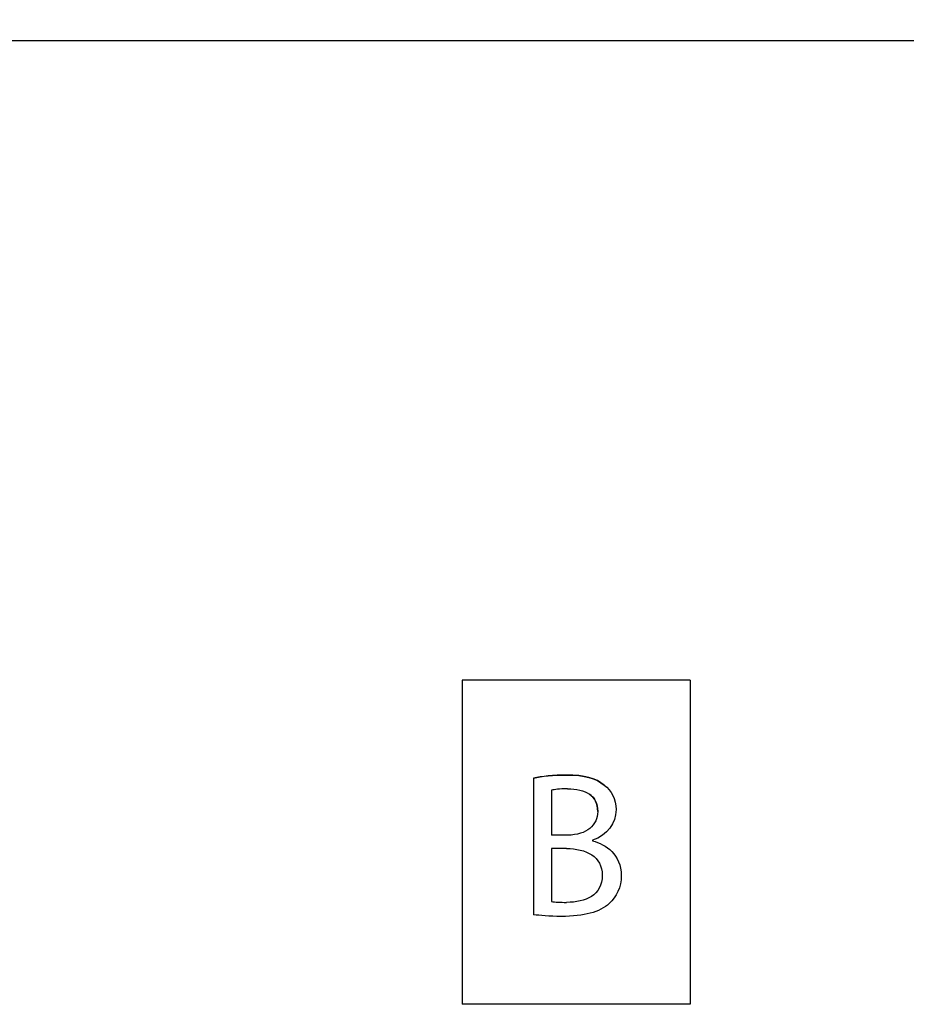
# Model space of a CAD drawing. Header units: inches. Extents: x 0 to 34, y 0 to 22.
# Tile 6 of 38: x 14.5 to 15.3, y 5.6 to 6.5. Entities that reach past the tile are written whole.
import ezdxf

# ---------------------------------------------------------------- set-up
doc = ezdxf.new("R2010")
doc.units = ezdxf.units.IN
doc.header["$LTSCALE"] = 1.87
doc.header["$MEASUREMENT"] = 0
doc.layers.get('0').update_dxf_attribs({"linetype": 'CONTINUOUS'})
doc.layers.add('DATUMCURVES', color=7, linetype='CONTINUOUS')
doc.layers.add('DIMENSIONS', color=7, linetype='CONTINUOUS')
doc.styles.get("Standard").update_dxf_attribs({"font": 'txt', "width": 0.8})
doc.dimstyles.new('DIMSTYLE_1', dxfattribs={"dimtxt": 0.125, "dimasz": 0.18, "dimexe": 0.125, "dimexo": 0.0625, "dimgap": 0.0625, "dimtad": 0, "dimtih": 1, "dimtoh": 1, "dimzin": 4, "dimdsep": 46, "dimtxsty": 'STANDARD', "dimblk": '_FILLED', "dimblk1": '_FILLED', "dimblk2": '_FILLED', "dimcen": 0.09, "dimadec": 0, "dimazin": 0, "dimtp": 0.001, "dimtm": 0.001, "dimtfac": 1, "dimtofl": 0, "dimtmove": 0, "dimatfit": 3, "dimldrblk": '_FILLED', "dimfxl": 1, "dimtolj": 1, "dimtzin": 4, "dimarcsym": 0})

# ---------------------------------------------------------------- blocks, each defined once
blk = doc.blocks.new('_FILLED')
at = {"color": 0, "linetype": 'BYBLOCK'}
blk.add_solid([(0, 0), (-1, 0.1736), (-1, -0.1736)], dxfattribs=at)
blk = doc.blocks.new('*D5')
at = {"layer": 'DIMENSIONS', "color": 2, "linetype": 'CONTINUOUS'}
for p, q in [((10.60121, 6.63701), (10.60121, 7.44951)), ((15.91209, 6.21276), (15.91209, 7.44951)), ((10.60121, 7.32451), (12.58165, 7.32451)), ((15.91209, 7.32451), (13.93165, 7.32451))]:
    blk.add_line(p, q, dxfattribs=at)
at = {"layer": 'DIMENSIONS', "color": 2, "linetype": 'CONTINUOUS', "xscale": 0.18, "yscale": 0.18, "zscale": 0.18, "rotation": 180}
blk.add_blockref('_FILLED', (10.60121, 7.32451), dxfattribs=at)
at = {"layer": 'DIMENSIONS', "color": 2, "linetype": 'CONTINUOUS', "xscale": 0.18, "yscale": 0.18, "zscale": 0.18}
blk.add_blockref('_FILLED', (15.91209, 7.32451), dxfattribs=at)
at = {"layer": 'DIMENSIONS', "color": 2, "linetype": 'CONTINUOUS', "insert": (13.25665, 7.38701), "char_height": 0.125, "width": 1.225, "attachment_point": 2, "line_spacing_factor": 0.9}
blk.add_mtext('5.31{\\Ftxt.shx;\\W1.000000;\\H0.125000; }[134.9]', dxfattribs=at)

msp = doc.modelspace()

# ---------------------------------------------------------------- linework, layer by layer
at = {"color": 7, "linetype": 'CONTINUOUS'}
msp.add_line((11.59516, 6.46571), (28.59516, 6.46571), dxfattribs=at)
at = {"layer": 'DATUMCURVES', "color": 40, "linetype": 'CONTINUOUS'}
for p, q in [((14.91222, 5.86251), (14.91222, 5.55701)), ((15.12747, 5.86251), (14.91222, 5.86251)), ((15.12747, 5.86251), (15.12747, 5.55701)), ((14.97971, 5.77026), (14.97971, 5.64151)), ((14.99659, 5.75888), (14.99659, 5.71651)), ((15.01196, 5.71651), (14.99659, 5.71651)), ((15.03534, 5.71163), (15.03534, 5.71113)), ((14.99659, 5.70388), (14.99659, 5.65389)), ((15.01059, 5.70388), (14.99659, 5.70388)), ((15.12747, 5.55701), (14.91222, 5.55701))]:
    msp.add_line(p, q, dxfattribs=at)
for points in [[(14.97971, 5.77026), (14.98709, 5.77201), (14.99897, 5.77314), (15.01059, 5.77314)], [(15.01059, 5.77314), (14.99897, 5.77314), (14.98709, 5.77188), (14.97971, 5.77026)], [(15.04634, 5.76364), (15.03846, 5.77013), (15.02746, 5.77314), (15.01059, 5.77314)], [(15.01059, 5.77314), (15.02746, 5.77314), (15.03846, 5.77026), (15.04634, 5.76364)], [(15.01159, 5.76014), (15.00384, 5.76014), (14.99934, 5.75951), (14.99659, 5.75888)], [(15.04634, 5.76364), (15.05321, 5.75851), (15.05747, 5.75076), (15.05747, 5.74051)], [(15.04021, 5.73876), (15.04021, 5.74626), (15.03734, 5.75163), (15.03234, 5.75513)], [(15.04021, 5.73876), (15.04021, 5.73239), (15.0349, 5.72132), (15.02084, 5.71651), (15.01196, 5.71651)], [(15.05747, 5.74051), (15.05747, 5.72763), (15.04896, 5.71651), (15.03534, 5.71163)], [(15.03534, 5.71113), (15.04771, 5.70813), (15.06234, 5.69789), (15.06234, 5.67838)], [(15.01059, 5.70388), (15.01984, 5.70388), (15.03677, 5.70008), (15.04447, 5.68751), (15.04447, 5.67864)], [(15.06234, 5.67838), (15.06234, 5.66714), (15.05784, 5.65864), (15.05109, 5.65214)], [(14.99659, 5.65389), (15.00009, 5.65339), (15.00471, 5.65313), (15.01084, 5.65313)], [(15.05109, 5.65214), (15.04209, 5.64376), (15.02734, 5.63989), (15.00597, 5.63989)], [(15.00597, 5.63989), (14.99421, 5.63989), (14.98534, 5.64064), (14.97971, 5.64151)]]:
    msp.add_open_spline(points, degree=3, dxfattribs=at)
for points, knots in [([(15.01159, 5.76014), (15.02009, 5.76014), (15.03464, 5.75699), (15.04021, 5.74626), (15.04021, 5.73876)], [0, 0, 0, 0, 0.49716, 1, 1, 1, 1]), ([(15.04447, 5.67864), (15.04447, 5.66913), (15.0364, 5.65639), (15.01959, 5.65313), (15.01084, 5.65313)], [0, 0, 0, 0, 0.500197, 1, 1, 1, 1])]:
    msp.add_open_spline(points, degree=3, knots=knots, dxfattribs=at)

# ---------------------------------------------------------------- dimensions: what is measured, and where the dimension line sits
at = {"layer": 'DIMENSIONS', "color": 2, "linetype": 'CONTINUOUS'}
dim = msp.add_linear_dim(base=(15.91209, 7.32451), p1=(10.60121, 6.57451), p2=(15.91209, 6.15026), dimstyle='DIMSTYLE_1', dxfattribs=at)
dim.commit()
dim.dimension.update_dxf_attribs({"geometry": '*D5', "text_midpoint": (13.25665, 7.32451), "dimtype": 160})

doc.saveas('drawing.dxf')
